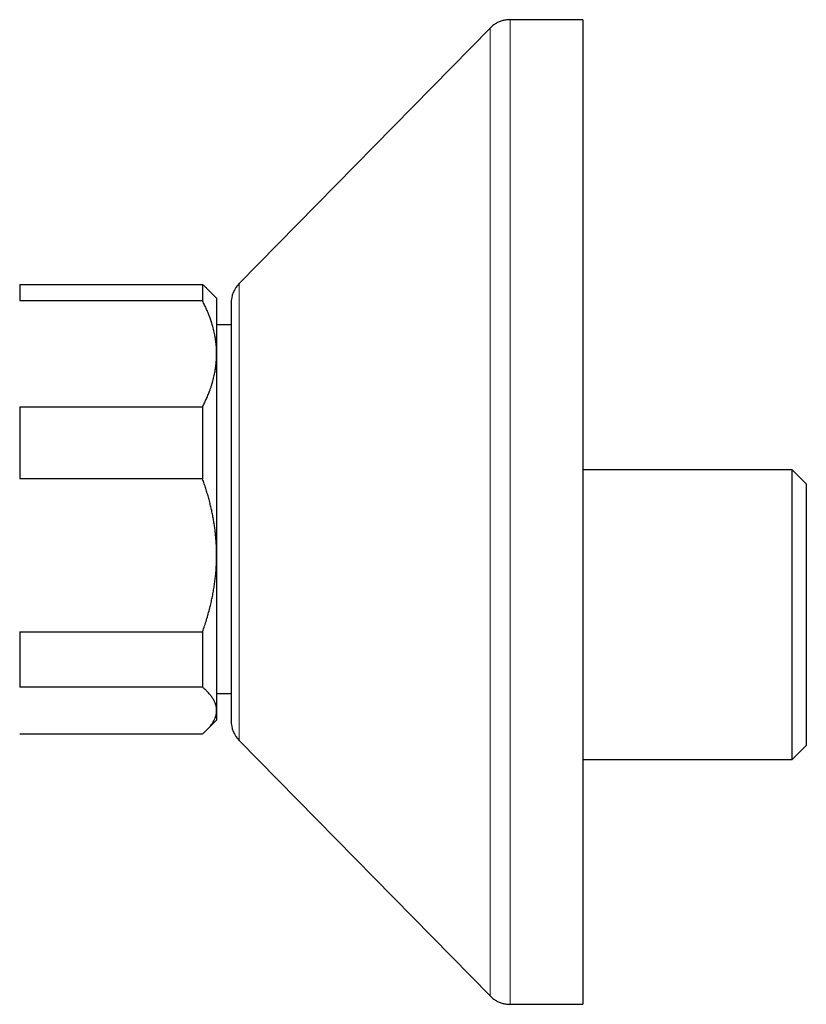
# Model space of a CAD drawing. Header units: millimetres. Extents: x 8 to 757, y 12 to 389.
# Tile 3 of 18: x 99 to 155, y 318 to 388. Entities that reach past the tile are written whole.
import ezdxf

# ---------------------------------------------------------------- set-up
doc = ezdxf.new("R2010")
doc.units = ezdxf.units.MM

msp = doc.modelspace()

# ---------------------------------------------------------------- linework, layer by layer
at = {"color": 7, "linetype": 'Continuous', "lineweight": 30}
for p, q in [((138.881, 388.5), (133.72, 388.5)), ((138.881, 388.5), (138.881, 318.5)), ((132.292, 387.901), (114.455, 369.752)), ((132.292, 387.901), (132.292, 387.901)), ((98.848, 369.681), (98.848, 368.51)), ((98.848, 369.681), (111.848, 369.681)), ((111.848, 369.681), (111.848, 368.51)), ((112.848, 368.703), (112.131, 369.42)), ((111.848, 368.51), (98.848, 368.51)), ((112.848, 368.703), (112.848, 364.739)), ((113.881, 368.35), (113.881, 338.65)), ((113.881, 366.803), (112.848, 366.803)), ((112.848, 364.739), (112.848, 350.422)), ((98.848, 360.968), (98.848, 355.855)), ((98.848, 360.968), (111.848, 360.968)), ((111.848, 360.968), (111.848, 355.855)), ((153.772, 356.503), (138.881, 356.503)), ((154.772, 355.503), (153.772, 356.503)), ((153.772, 335.903), (153.772, 356.503)), ((111.848, 355.855), (98.848, 355.855)), ((154.772, 355.503), (154.772, 336.903)), ((112.848, 350.422), (112.848, 339.387)), ((98.848, 344.989), (111.848, 344.989)), ((98.848, 344.989), (98.848, 341.049)), ((111.848, 344.989), (111.848, 341.049)), ((111.848, 341.049), (98.848, 341.049)), ((112.848, 340.603), (113.881, 340.603)), ((112.848, 339.387), (112.848, 338.703)), ((112.132, 337.986), (112.848, 338.703)), ((98.848, 337.725), (111.848, 337.725)), ((114.455, 337.248), (132.292, 319.099)), ((153.772, 335.903), (154.772, 336.903)), ((138.881, 335.903), (153.772, 335.903)), ((132.292, 319.099), (132.292, 319.099)), ((133.72, 318.5), (138.881, 318.5))]:
    msp.add_line(p, q, dxfattribs=at)
at = {"color": 252, "linetype": 'Continuous', "lineweight": 0}
msp.add_line((114.455, 369.752), (114.455, 337.248), dxfattribs=at)
at = {"color": 7, "linetype": 'Continuous', "lineweight": 30}
for centre, start, end in [((115.881, 368.35), 135.49578, 180), ((115.881, 338.65), 180, 224.50422)]:
    msp.add_arc(centre, 2, start, end, dxfattribs=at)
for points, knots in [([(133.72, 388.5), (133.674, 388.499), (133.583, 388.498), (133.448, 388.485), (133.316, 388.464), (133.188, 388.435), (133.064, 388.398), (132.943, 388.352), (132.826, 388.298), (132.712, 388.235), (132.601, 388.164), (132.495, 388.085), (132.391, 387.998), (132.326, 387.934), (132.293, 387.902)], [0, 0, 0, 0, 0.086812, 0.171758, 0.25518, 0.33744, 0.418918, 0.5, 0.581083, 0.66256, 0.74482, 0.828242, 0.913188, 1, 1, 1, 1]), ([(133.72, 388.5), (133.674, 388.499), (133.583, 388.498), (133.448, 388.485), (133.316, 388.464), (133.188, 388.435), (133.064, 388.398), (132.943, 388.352), (132.826, 388.298), (132.712, 388.235), (132.601, 388.164), (132.495, 388.085), (132.391, 387.998), (132.326, 387.934), (132.293, 387.902)], [0, 0, 0, 0, 0.0868125, 0.171758, 0.2551798, 0.3374404, 0.4189176, 0.5000003, 0.5810829, 0.6625601, 0.7448206, 0.8282423, 0.9131877, 1, 1, 1, 1]), ([(111.848, 369.681), (111.886, 369.648), (111.963, 369.581), (112.057, 369.494), (112.111, 369.44), (112.131, 369.419)], [0, 0, 0, 0, 0.383161, 0.76632, 1, 1, 1, 1]), ([(112.848, 364.739), (112.848, 364.782), (112.847, 364.907), (112.839, 365.113), (112.822, 365.357), (112.796, 365.6), (112.761, 365.843), (112.721, 366.072), (112.676, 366.288), (112.628, 366.49), (112.566, 366.724), (112.487, 366.988), (112.385, 367.288), (112.27, 367.592), (112.141, 367.9), (112.001, 368.207), (111.899, 368.409), (111.848, 368.51)], [0, 0, 0, 0, 0.034083, 0.097391, 0.160726, 0.22407, 0.287406, 0.350716, 0.403936, 0.457161, 0.510382, 0.588811, 0.66724, 0.750415, 0.833615, 0.916819, 1, 1, 1, 1]), ([(111.848, 360.968), (111.899, 361.067), (111.999, 361.266), (112.137, 361.568), (112.265, 361.872), (112.368, 362.144), (112.452, 362.384), (112.518, 362.591), (112.578, 362.798), (112.633, 363.005), (112.681, 363.212), (112.727, 363.438), (112.769, 363.682), (112.804, 363.946), (112.83, 364.21), (112.845, 364.474), (112.847, 364.65), (112.848, 364.739)], [0, 0, 0, 0, 0.082024, 0.16407, 0.246113, 0.328132, 0.383157, 0.438186, 0.49321, 0.547623, 0.602041, 0.656454, 0.725142, 0.793863, 0.862595, 0.931314, 1, 1, 1, 1]), ([(112.848, 350.422), (112.848, 350.531), (112.846, 350.749), (112.835, 351.077), (112.816, 351.406), (112.789, 351.736), (112.755, 352.069), (112.713, 352.404), (112.662, 352.743), (112.604, 353.082), (112.537, 353.426), (112.462, 353.771), (112.379, 354.118), (112.288, 354.466), (112.189, 354.814), (112.083, 355.162), (111.97, 355.509), (111.889, 355.74), (111.848, 355.855)], [0, 0, 0, 0, 0.05885, 0.118008, 0.177166, 0.237146, 0.297126, 0.358326, 0.419527, 0.482147, 0.544767, 0.608737, 0.672707, 0.737709, 0.802712, 0.86828, 0.933848, 1, 1, 1, 1]), ([(111.848, 344.989), (111.897, 345.129), (111.994, 345.407), (112.129, 345.828), (112.253, 346.252), (112.362, 346.657), (112.455, 347.043), (112.535, 347.408), (112.606, 347.776), (112.669, 348.144), (112.723, 348.514), (112.766, 348.875), (112.8, 349.225), (112.824, 349.566), (112.84, 349.907), (112.847, 350.192), (112.848, 350.364), (112.848, 350.422)], [0, 0, 0, 0, 0.079536, 0.159092, 0.238645, 0.318176, 0.385521, 0.452903, 0.520301, 0.587695, 0.655068, 0.722407, 0.783941, 0.845492, 0.907042, 0.968576, 1, 1, 1, 1]), ([(112.848, 339.387), (112.848, 339.406), (112.847, 339.461), (112.84, 339.551), (112.822, 339.658), (112.796, 339.764), (112.762, 339.871), (112.72, 339.977), (112.669, 340.084), (112.61, 340.19), (112.543, 340.297), (112.469, 340.402), (112.378, 340.518), (112.27, 340.644), (112.141, 340.78), (112.001, 340.915), (111.899, 341.004), (111.848, 341.049)], [0, 0, 0, 0, 0.034083, 0.096966, 0.159875, 0.222793, 0.285704, 0.348589, 0.412302, 0.476038, 0.539783, 0.603523, 0.66724, 0.75033, 0.83342, 0.91671, 1, 1, 1, 1]), ([(111.848, 337.725), (111.899, 337.769), (112, 337.858), (112.139, 337.992), (112.257, 338.116), (112.356, 338.229), (112.439, 338.332), (112.515, 338.436), (112.583, 338.539), (112.645, 338.644), (112.698, 338.749), (112.744, 338.854), (112.782, 338.96), (112.811, 339.067), (112.833, 339.173), (112.846, 339.28), (112.848, 339.351), (112.848, 339.387)], [0, 0, 0, 0, 0.08277, 0.165549, 0.248316, 0.310629, 0.372955, 0.435279, 0.49759, 0.560218, 0.622861, 0.685503, 0.74813, 0.811089, 0.874065, 0.937042, 1, 1, 1, 1]), ([(132.293, 319.098), (132.326, 319.066), (132.391, 319.002), (132.495, 318.915), (132.601, 318.836), (132.712, 318.765), (132.826, 318.702), (132.943, 318.648), (133.064, 318.602), (133.188, 318.565), (133.316, 318.536), (133.448, 318.515), (133.583, 318.502), (133.674, 318.501), (133.72, 318.5)], [0, 0, 0, 0, 0.086812, 0.171758, 0.25518, 0.33744, 0.418917, 0.5, 0.581082, 0.66256, 0.74482, 0.828242, 0.913188, 1, 1, 1, 1]), ([(132.293, 319.098), (132.326, 319.066), (132.391, 319.002), (132.495, 318.915), (132.601, 318.836), (132.712, 318.765), (132.826, 318.702), (132.943, 318.648), (133.064, 318.602), (133.188, 318.565), (133.316, 318.536), (133.448, 318.515), (133.583, 318.502), (133.674, 318.501), (133.72, 318.5)], [0, 0, 0, 0, 0.086812, 0.171758, 0.255179, 0.33744, 0.418917, 0.5, 0.581082, 0.66256, 0.74482, 0.828242, 0.913188, 1, 1, 1, 1])]:
    msp.add_open_spline(points, degree=3, knots=knots, dxfattribs=at)
at = {"color": 252, "linetype": 'Continuous', "lineweight": 0}
for points, knots in [([(132.293, 319.1), (132.293, 319.099), (132.293, 319.098), (132.293, 319.109), (132.293, 319.134), (132.293, 319.171), (132.293, 319.222), (132.293, 319.285), (132.293, 319.361), (132.293, 319.45), (132.293, 319.552), (132.293, 319.666), (132.293, 319.793), (132.293, 319.932), (132.293, 320.082), (132.293, 320.244), (132.293, 320.417), (132.293, 320.608), (132.293, 320.816), (132.293, 321.043), (132.293, 321.284), (132.293, 321.539), (132.293, 321.807), (132.293, 322.083), (132.293, 322.366), (132.293, 322.655), (132.293, 322.956), (132.293, 323.268), (132.293, 323.592), (132.293, 323.926), (132.293, 324.272), (132.293, 324.629), (132.293, 324.996), (132.293, 325.372), (132.293, 325.756), (132.293, 326.148), (132.293, 326.549), (132.293, 326.972), (132.293, 327.415), (132.293, 327.881), (132.293, 328.358), (132.293, 328.845), (132.293, 329.343), (132.293, 329.841), (132.293, 330.339), (132.293, 330.835), (132.293, 331.341), (132.293, 331.854), (132.293, 332.375), (132.293, 332.905), (132.293, 333.442), (132.293, 333.987), (132.293, 334.539), (132.293, 335.094), (132.293, 335.654), (132.293, 336.216), (132.293, 336.784), (132.293, 337.374), (132.293, 337.986), (132.293, 338.619), (132.293, 339.259), (132.293, 339.905), (132.293, 340.556), (132.293, 341.201), (132.293, 341.837), (132.293, 342.466), (132.293, 343.099), (132.293, 343.735), (132.293, 344.375), (132.293, 345.019), (132.293, 345.666), (132.293, 346.315), (132.293, 346.968), (132.293, 347.619), (132.293, 348.268), (132.293, 348.915), (132.293, 349.564), (132.293, 350.232), (132.293, 350.918), (132.293, 351.623), (132.293, 352.328), (132.293, 353.034), (132.293, 353.74), (132.293, 354.433), (132.293, 355.111), (132.293, 355.776), (132.293, 356.44), (132.293, 357.103), (132.293, 357.764), (132.293, 358.424), (132.293, 359.082), (132.293, 359.738), (132.293, 360.391), (132.293, 361.039), (132.293, 361.679), (132.293, 362.313), (132.293, 362.943), (132.293, 363.587), (132.293, 364.243), (132.293, 364.912), (132.293, 365.576), (132.293, 366.234), (132.293, 366.887), (132.293, 367.523), (132.293, 368.14), (132.293, 368.74), (132.293, 369.334), (132.293, 369.922), (132.293, 370.504), (132.293, 371.08), (132.293, 371.649), (132.293, 372.211), (132.293, 372.766), (132.293, 373.311), (132.293, 373.845), (132.293, 374.368), (132.293, 374.884), (132.293, 375.406), (132.293, 375.933), (132.293, 376.464), (132.293, 376.985), (132.293, 377.496), (132.293, 377.997), (132.293, 378.478), (132.293, 378.94), (132.293, 379.384), (132.293, 379.817), (132.293, 380.241), (132.293, 380.655), (132.293, 381.059), (132.293, 381.452), (132.293, 381.835), (132.293, 382.207), (132.293, 382.567), (132.293, 382.913), (132.293, 383.247), (132.293, 383.57), (132.293, 383.891), (132.293, 384.208), (132.293, 384.52), (132.293, 384.819), (132.293, 385.104), (132.293, 385.377), (132.293, 385.631), (132.293, 385.867), (132.293, 386.087), (132.293, 386.294), (132.293, 386.489), (132.293, 386.672), (132.293, 386.842), (132.293, 387), (132.293, 387.146), (132.293, 387.278), (132.293, 387.398), (132.293, 387.504), (132.293, 387.597), (132.293, 387.678), (132.293, 387.749), (132.293, 387.807), (132.293, 387.853), (132.293, 387.884), (132.293, 387.9), (132.293, 387.9), (132.293, 387.9)], [0, 0, 0, 0, 0.002215, 0.008748, 0.014908, 0.021068, 0.027228, 0.033388, 0.039548, 0.045708, 0.051868, 0.058028, 0.064188, 0.070348, 0.076398, 0.082448, 0.088498, 0.094548, 0.101082, 0.107615, 0.114148, 0.120682, 0.127215, 0.133748, 0.139908, 0.146068, 0.152228, 0.158388, 0.164548, 0.170708, 0.176868, 0.183028, 0.189188, 0.195348, 0.201398, 0.207448, 0.213498, 0.219548, 0.226082, 0.232615, 0.239148, 0.245682, 0.252215, 0.258748, 0.264908, 0.271068, 0.277228, 0.283388, 0.289548, 0.295708, 0.301868, 0.308028, 0.314188, 0.320348, 0.326398, 0.332448, 0.338498, 0.344548, 0.351082, 0.357615, 0.364148, 0.370682, 0.377215, 0.383748, 0.389908, 0.396068, 0.402228, 0.408388, 0.414548, 0.420708, 0.426868, 0.433028, 0.439188, 0.445348, 0.451398, 0.457448, 0.463498, 0.469548, 0.476082, 0.482615, 0.489148, 0.495682, 0.502215, 0.508748, 0.514908, 0.521068, 0.527228, 0.533388, 0.539548, 0.545708, 0.551868, 0.558028, 0.564188, 0.570348, 0.576398, 0.582448, 0.588498, 0.594548, 0.601082, 0.607615, 0.614148, 0.620682, 0.627215, 0.633748, 0.639908, 0.646068, 0.652228, 0.658388, 0.664548, 0.670708, 0.676868, 0.683028, 0.689188, 0.695348, 0.701398, 0.707448, 0.713498, 0.719548, 0.726082, 0.732615, 0.739148, 0.745682, 0.752215, 0.758748, 0.764908, 0.771068, 0.777228, 0.783388, 0.789548, 0.795708, 0.801868, 0.808028, 0.814188, 0.820348, 0.826398, 0.832448, 0.838498, 0.844548, 0.851082, 0.857615, 0.864148, 0.870682, 0.877215, 0.883748, 0.889908, 0.896068, 0.902228, 0.908388, 0.914548, 0.920708, 0.926868, 0.933028, 0.939188, 0.945348, 0.951398, 0.957448, 0.963498, 0.969548, 0.976082, 0.982615, 0.989148, 0.995682, 1, 1, 1, 1]), ([(133.72, 388.497), (133.72, 388.498), (133.72, 388.501), (133.72, 388.478), (133.72, 388.427), (133.72, 388.346), (133.72, 388.239), (133.72, 388.108), (133.72, 387.951), (133.72, 387.767), (133.72, 387.558), (133.72, 387.323), (133.72, 387.062), (133.72, 386.771), (133.72, 386.45), (133.72, 386.096), (133.72, 385.715), (133.72, 385.307), (133.72, 384.873), (133.72, 384.42), (133.72, 383.95), (133.72, 383.464), (133.72, 382.955), (133.72, 382.424), (133.72, 381.871), (133.72, 381.297), (133.72, 380.702), (133.72, 380.076), (133.72, 379.419), (133.72, 378.731), (133.72, 378.022), (133.72, 377.293), (133.72, 376.543), (133.72, 375.787), (133.72, 375.024), (133.72, 374.257), (133.72, 373.475), (133.72, 372.677), (133.72, 371.865), (133.72, 371.039), (133.72, 370.2), (133.72, 369.334), (133.72, 368.443), (133.72, 367.525), (133.72, 366.596), (133.72, 365.656), (133.72, 364.706), (133.72, 363.761), (133.72, 362.822), (133.72, 361.891), (133.72, 360.954), (133.72, 360.011), (133.72, 359.063), (133.72, 358.111), (133.72, 357.156), (133.72, 356.182), (133.72, 355.192), (133.72, 354.184), (133.72, 353.176), (133.72, 352.168), (133.72, 351.162), (133.72, 350.172), (133.72, 349.201), (133.72, 348.247), (133.72, 347.298), (133.72, 346.354), (133.72, 345.414), (133.72, 344.481), (133.72, 343.555), (133.72, 342.622), (133.72, 341.683), (133.72, 340.739), (133.72, 339.806), (133.72, 338.884), (133.72, 337.974), (133.72, 337.09), (133.72, 336.234), (133.72, 335.403), (133.72, 334.587), (133.72, 333.784), (133.72, 332.997), (133.72, 332.225), (133.72, 331.469), (133.72, 330.717), (133.72, 329.973), (133.72, 329.236), (133.72, 328.52), (133.72, 327.824), (133.72, 327.15), (133.72, 326.507), (133.72, 325.895), (133.72, 325.314), (133.72, 324.754), (133.72, 324.216), (133.72, 323.7), (133.72, 323.207), (133.72, 322.736), (133.72, 322.282), (133.72, 321.845), (133.72, 321.428), (133.72, 321.037), (133.72, 320.674), (133.72, 320.337), (133.72, 320.033), (133.72, 319.76), (133.72, 319.516), (133.72, 319.298), (133.72, 319.106), (133.72, 318.941), (133.72, 318.801), (133.72, 318.687), (133.72, 318.598), (133.72, 318.537), (133.72, 318.503), (133.72, 318.503), (133.72, 318.503)], [0, 0, 0, 0, 0.002945, 0.012112, 0.021279, 0.030445, 0.039195, 0.047945, 0.056695, 0.065445, 0.074196, 0.082946, 0.091696, 0.100446, 0.109612, 0.118779, 0.127945, 0.137112, 0.146279, 0.155445, 0.164195, 0.172945, 0.181695, 0.190445, 0.199196, 0.207946, 0.216696, 0.225446, 0.234612, 0.243779, 0.252945, 0.262112, 0.271279, 0.280445, 0.289195, 0.297945, 0.306695, 0.315445, 0.324196, 0.332946, 0.341696, 0.350446, 0.359612, 0.368779, 0.377945, 0.387112, 0.396279, 0.405445, 0.414195, 0.422945, 0.431695, 0.440445, 0.449196, 0.457946, 0.466696, 0.475446, 0.484612, 0.493779, 0.502945, 0.512112, 0.521279, 0.530445, 0.539195, 0.547945, 0.556695, 0.565445, 0.574196, 0.582946, 0.591696, 0.600446, 0.609612, 0.618779, 0.627945, 0.637112, 0.646279, 0.655445, 0.664195, 0.672945, 0.681695, 0.690445, 0.699196, 0.707946, 0.716696, 0.725446, 0.734612, 0.743779, 0.752945, 0.762112, 0.771279, 0.780445, 0.789195, 0.797945, 0.806695, 0.815445, 0.824196, 0.832946, 0.841696, 0.850446, 0.859612, 0.868779, 0.877945, 0.887112, 0.896279, 0.905445, 0.914195, 0.922945, 0.931695, 0.940445, 0.949196, 0.957946, 0.966696, 0.975446, 0.984612, 0.993779, 1, 1, 1, 1])]:
    msp.add_open_spline(points, degree=3, knots=knots, dxfattribs=at)

doc.saveas('drawing.dxf')
